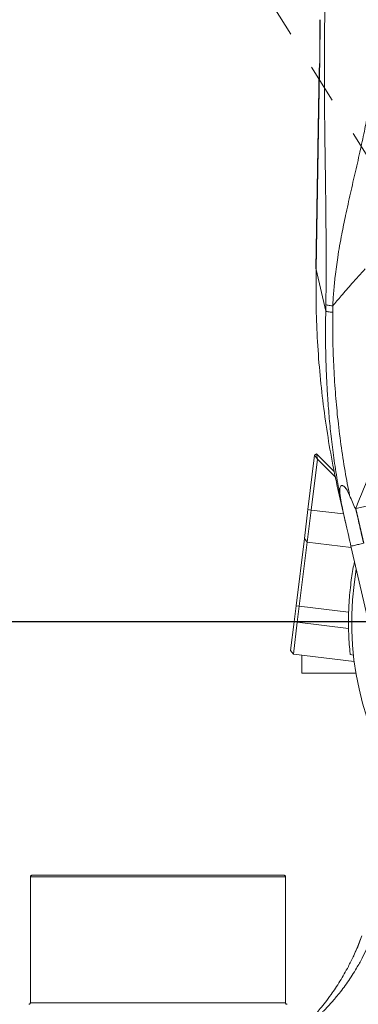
# Model space of a CAD drawing. Header units: millimetres. Extents: x -46 to 5160, y -5105 to -1541.
# Tile 8 of 104: x 763 to 868, y -3235 to -2929. Entities that reach past the tile are written whole.
import ezdxf

# ---------------------------------------------------------------- set-up
doc = ezdxf.new("R2010")
doc.units = ezdxf.units.MM
doc.header["$LTSCALE"] = 0.3175
doc.linetypes.add('ACAD_ISO10W100', pattern=[18, 12, -3, 0, -3])
doc.linetypes.add('CENTER2', pattern=[28.574999, 19.049999, -3.175, 3.175, -3.175])
for name, color, linetype, lineweight in [('1轮廓实线层', 7, 'Continuous', 18), ('7标注层', 4, 'Continuous', 13), ('中心线', 4, 'ACAD_ISO10W100', 20), ('细点划线', 6, 'CENTER2', 18)]:
    doc.layers.add(name, color=color, linetype=linetype, lineweight=lineweight)
doc.styles.add('标准汉字', font='gbenor.shx', dxfattribs={"bigfont": 'gbcbig.shx'})
doc.dimstyles.new('M1：1.5', dxfattribs={"dimscale": 1.5, "dimtxt": 3.5, "dimasz": 2.5, "dimexe": 2, "dimexo": 0, "dimgap": 1.5, "dimtad": 1, "dimdec": 4, "dimdsep": 46, "dimtxsty": '标准汉字', "dimcen": 5, "dimdle": 5, "dimclrd": 1, "dimclre": 1, "dimclrt": 256, "dimadec": 4, "dimazin": 2, "dimtfac": 1, "dimtdec": 4, "dimtmove": 0, "dimatfit": 3, "dimfxl": 1, "dimtolj": 1, "dimarcsym": 0})
doc.dimstyles.new('M1：10', dxfattribs={"dimscale": 10, "dimtxt": 3.5, "dimasz": 2.5, "dimexe": 2, "dimexo": 0, "dimgap": 1.5, "dimtad": 1, "dimdec": 4, "dimdsep": 46, "dimtxsty": '标准汉字', "dimcen": 5, "dimdle": 5, "dimclrd": 1, "dimclre": 1, "dimclrt": 256, "dimadec": 4, "dimazin": 2, "dimtfac": 1, "dimtdec": 4, "dimtmove": 0, "dimatfit": 3, "dimfxl": 1, "dimtolj": 1, "dimarcsym": 0})

# ---------------------------------------------------------------- blocks, each defined once
blk = doc.blocks.new('*D3')
at = {"layer": '7标注层', "color": 1, "lineweight": -2, "ltscale": 12, "transparency": 16777216}
for p, q in [((2294.32, -3098.45), (2294.32, -3828.98)), ((805.65, -3585.71), (805.65, -3828.98)), ((830.65, -3808.98), (2269.32, -3808.98))]:
    blk.add_line(p, q, dxfattribs=at)
at = {"layer": '7标注层', "color": 1, "transparency": 16777216}
for points in [[(830.65, -3804.81), (830.65, -3813.14), (805.65, -3808.98)], [(2269.32, -3813.14), (2269.32, -3804.81), (2294.32, -3808.98)]]:
    blk.add_solid(points, dxfattribs=at)
at = {"layer": 'Defpoints', "color": 0, "transparency": 16777216}
for p in [(2294.32, -3098.45), (805.65, -3585.71), (2294.32, -3808.98)]:
    blk.add_point(p, dxfattribs=at)
at = {"layer": '7标注层', "transparency": 16777216, "insert": (1549.99, -3776.48), "char_height": 35, "attachment_point": 5, "style": '标准汉字'}
blk.add_mtext('\\A1;1488.7', dxfattribs=at)
blk = doc.blocks.new('*D5')
at = {"layer": '7标注层', "color": 1, "lineweight": -2, "ltscale": 12, "transparency": 16777216}
for p, q in [((892.65, -3116.07), (405.91, -3116.07)), ((425.91, -3551.07), (425.91, -3141.07)), ((678.32, -3576.07), (405.91, -3576.07))]:
    blk.add_line(p, q, dxfattribs=at)
at = {"layer": '7标注层', "color": 1, "transparency": 16777216}
for points in [[(430.08, -3141.07), (421.74, -3141.07), (425.91, -3116.07)], [(421.74, -3551.07), (430.08, -3551.07), (425.91, -3576.07)]]:
    blk.add_solid(points, dxfattribs=at)
at = {"layer": 'Defpoints', "color": 0, "transparency": 16777216}
for p in [(425.91, -3116.07), (892.65, -3116.07), (678.32, -3576.07)]:
    blk.add_point(p, dxfattribs=at)
at = {"layer": '7标注层', "transparency": 16777216, "insert": (393.41, -3346.07), "char_height": 35, "attachment_point": 5, "rotation": 90, "style": '标准汉字'}
blk.add_mtext('\\A1;460', dxfattribs=at)
blk = doc.blocks.new('*D6')
at = {"layer": '7标注层', "color": 1, "lineweight": -2, "ltscale": 12, "transparency": 16777216}
for p, q in [((872.99, -2502.07), (405.91, -2502.07)), ((425.91, -2527.07), (425.91, -3091.07)), ((883.28, -3116.07), (405.91, -3116.07))]:
    blk.add_line(p, q, dxfattribs=at)
at = {"layer": '7标注层', "color": 1, "transparency": 16777216}
for points in [[(430.08, -2527.07), (421.74, -2527.07), (425.91, -2502.07)], [(421.74, -3091.07), (430.08, -3091.07), (425.91, -3116.07)]]:
    blk.add_solid(points, dxfattribs=at)
at = {"layer": 'Defpoints', "color": 0, "transparency": 16777216}
for p in [(872.99, -2502.07), (425.91, -3116.07), (883.28, -3116.07)]:
    blk.add_point(p, dxfattribs=at)
at = {"layer": '7标注层', "transparency": 16777216, "insert": (393.41, -2809.07), "char_height": 35, "attachment_point": 5, "rotation": 90, "style": '标准汉字'}
blk.add_mtext('\\A1;614', dxfattribs=at)
blk = doc.blocks.new('*D15')
at = {"layer": '7标注层', "color": 1, "lineweight": -2, "ltscale": 12, "transparency": 16777216}
blk.add_arc((960.65, -3116.07), 402.44, 93.5599, 118.4401, dxfattribs=at)
at = {"layer": '7标注层', "color": 1, "transparency": 16777216}
for points in [[(935.79, -2718.57), (935.53, -2710.24), (960.65, -2713.63)], [(766.9, -2758.6), (771.09, -2765.8), (747.39, -2774.78)]]:
    blk.add_solid(points, dxfattribs=at)
at = {"layer": 'Defpoints', "color": 0, "transparency": 16777216}
for p in [(960.65, -2413.51), (635.28, -2595.36), (886.16, -2720.58), (960.65, -3116.07), (960.65, -3228.32)]:
    blk.add_point(p, dxfattribs=at)
at = {"layer": '7标注层', "transparency": 16777216, "insert": (816.47, -2705.72), "char_height": 35, "attachment_point": 5, "rotation": 19.3597, "style": '标准汉字'}
blk.add_mtext('\\A1;32%%d', dxfattribs=at)
blk = doc.blocks.new('*D19')
at = {"layer": '7标注层', "color": 1, "lineweight": -2, "ltscale": 12, "transparency": 16777216}
for p, q in [((960.65, -3116.07), (960.65, -3667.39)), ((805.65, -3401.07), (805.65, -3667.39)), ((830.65, -3647.39), (935.65, -3647.39))]:
    blk.add_line(p, q, dxfattribs=at)
at = {"layer": '7标注层', "color": 1, "transparency": 16777216}
for points in [[(830.65, -3643.22), (830.65, -3651.55), (805.65, -3647.39)], [(935.65, -3651.55), (935.65, -3643.22), (960.65, -3647.39)]]:
    blk.add_solid(points, dxfattribs=at)
at = {"layer": 'Defpoints', "color": 0, "transparency": 16777216}
for p in [(960.65, -3116.07), (805.65, -3401.07), (960.65, -3647.39)]:
    blk.add_point(p, dxfattribs=at)
at = {"layer": '7标注层', "transparency": 16777216, "insert": (883.15, -3614.89), "char_height": 35, "attachment_point": 5, "style": '标准汉字', "bg_fill": 3, "box_fill_scale": 1.1, "bg_fill_color": 257, "bg_fill_transparency": 0}
blk.add_mtext('\\A1;155', dxfattribs=at)

msp = doc.modelspace()

# ---------------------------------------------------------------- linework, layer by layer
at = {"layer": '1轮廓实线层', "linetype": 'Continuous', "ltscale": 12}
for p, q in [((855.59011, -2944.4831), (854.51445, -3006.60218)), ((855.65793, -2944.48398), (855.72095, -2944.76011)), ((854.6453, -3006.87919), (855.72095, -2944.76011)), ((854.6453, -3006.87919), (854.58223, -3006.60306)), ((857.60735, -3019.70931), (854.6453, -3006.87919)), ((857.64068, -3017.7388), (857.60735, -3019.70931)), ((859.76045, -3020.11933), (859.79525, -3018.12348)), ((852.08285, -3081.26137), (854.15058, -3064.4211)), ((855.01512, -3065.58544), (853.0754, -3081.38324)), ((854.15058, -3064.4211), (854.7762, -3063.93231)), ((855.01512, -3065.58544), (854.15058, -3064.4211)), ((854.7762, -3063.93231), (860.23903, -3069.39514)), ((855.01512, -3065.58544), (854.7762, -3063.93231)), ((860.61867, -3071.18899), (855.01512, -3065.58544)), ((862.05605, -3077.98076), (863.93364, -3086.1135)), ((885.81977, -3076.57652), (866.88395, -3080.94819)), ((850.98603, -3090.19428), (852.08285, -3081.26137)), ((853.0754, -3081.38324), (851.8567, -3091.3087)), ((852.08285, -3081.26137), (853.0754, -3081.38324)), ((853.0754, -3081.38324), (863.12649, -3082.61736)), ((866.84827, -3080.96194), (866.88395, -3080.94819)), ((866.88395, -3080.94819), (869.36321, -3091.68706)), ((848.42677, -3111.03775), (850.98603, -3090.19428)), ((851.8567, -3091.3087), (850.98603, -3090.19428)), ((851.8567, -3091.3087), (849.41932, -3111.15962)), ((865.52037, -3092.98638), (851.8567, -3091.3087)), ((875.39305, -3135.74964), (865.43004, -3092.5951)), ((847.81742, -3116.00048), (848.42677, -3111.03775)), ((849.41932, -3111.15962), (848.42677, -3111.03775)), ((849.41932, -3111.15962), (848.80997, -3116.12235)), ((864.69828, -3113.03564), (849.41932, -3111.15962)), ((846.7206, -3124.9334), (847.81742, -3116.00048)), ((848.80997, -3116.12235), (847.59128, -3126.04781)), ((848.80997, -3116.12235), (847.81742, -3116.00048)), ((848.80997, -3116.12235), (864.67134, -3118.06988)), ((847.59128, -3126.04781), (846.7206, -3124.9334)), ((866.44965, -3128.36333), (847.59128, -3126.04781)), ((850.25043, -3126.37432), (850.25043, -3131.94137)), ((865.18604, -3126.19316), (866.20521, -3126.3183)), ((850.22543, -3131.94137), (866.98621, -3131.94137)), ((766.15043, -3195.06642), (766.15043, -3234.06642)), ((845.15043, -3234.06642), (845.15043, -3195.06642))]:
    msp.add_line(p, q, dxfattribs=at)
at = {"layer": '1轮廓实线层', "linetype": 'Continuous', "lineweight": 0, "ltscale": 12}
for radius, start, end in [(95, 170.0804578, 258.75), (96, 178.1908373, 181.1958158)]:
    msp.add_arc((960.65043, -3116.06642), radius, start, end, dxfattribs=at)
at = {"layer": '1轮廓实线层', "linetype": 'Continuous', "ltscale": 12}
for points, knots in [([(857.78167, -2815.78556), (857.77225, -2820.53231), (857.75425, -2829.60496), (857.72177, -2842.73598), (857.6867, -2854.72733), (857.6484, -2865.84083), (857.60704, -2876.22153), (857.563, -2885.88774), (857.5182, -2894.59872), (857.47373, -2902.42187), (857.42923, -2909.57949), (857.38374, -2916.32008), (857.33771, -2922.62398), (857.29325, -2928.48558), (857.25091, -2933.38004), (857.21791, -2937.21526), (857.19588, -2940.20271), (857.18195, -2943.09434), (857.17876, -2946.12946), (857.18627, -2949.38555), (857.20428, -2952.85214), (857.23022, -2956.21193), (857.26165, -2959.44526), (857.29624, -2962.52413), (857.33503, -2965.63414), (857.37192, -2968.39377), (857.40795, -2970.9938), (857.44358, -2973.54712), (857.48116, -2976.22945), (857.5148, -2978.66911), (857.56489, -2982.37263), (857.62771, -2987.32729), (857.68939, -2993.51917), (857.72565, -2999.20391), (857.73772, -3004.4424), (857.72648, -3009.19835), (857.69605, -3013.60007), (857.65892, -3016.37561), (857.64068, -3017.7388)], [0, 0, 0, 0, 96730.599919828, 184884.95728238, 267604.52779084, 341127.260690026, 411412.62740776, 479220.727826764, 538207.195351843, 589047.290374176, 638779.11207555, 684219.296155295, 726580.642199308, 767432.870384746, 803860.574400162, 826533.710120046, 845752.919688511, 864830.362826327, 885488.117193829, 907589.320992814, 931180.426677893, 956175.211336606, 976167.038927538, 997247.951861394, 1019146.885974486, 1039831.905135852, 1053779.704399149, 1072430.425885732, 1092162.653455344, 1108757.041141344, 1122424.608200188, 1168040.16348917, 1210196.359687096, 1248953.314646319, 1283996.941488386, 1316930.237184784, 1345859.158024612, 1373781.180132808, 1373781.180132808, 1373781.180132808, 1373781.180132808]), ([(859.79526, -3018.12348), (859.87611, -3016.60567), (860.03875, -3013.55266), (860.54694, -3008.55389), (861.35273, -3002.63947), (862.45792, -2996.36054), (863.81763, -2989.70641), (865.25218, -2983.26046), (866.8384, -2976.41651), (868.35569, -2969.78708), (869.6759, -2963.60148), (870.81676, -2957.587), (871.64711, -2952.28494), (872.25852, -2947.03132), (872.62616, -2942.29437), (872.71763, -2937.06997), (872.80551, -2931.59017), (872.87925, -2927.274), (872.92507, -2924.37548), (872.94636, -2922.99914), (872.96745, -2921.60134), (872.98858, -2920.16893), (873.01088, -2918.70168), (873.03014, -2917.49384), (873.0494, -2916.23299), (873.07514, -2914.51404), (873.10816, -2912.29118), (873.143, -2909.90864), (873.1736, -2907.79061), (873.20337, -2905.70622), (873.22276, -2904.32778), (873.23248, -2903.63676)], [0, 0, 0, 0, 43559.678769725, 87618.098824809, 144140.526651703, 214940.418845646, 270749.598035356, 339264.694225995, 404580.138314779, 472333.34168344, 534166.49854815, 585566.932540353, 647258.705182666, 687244.509262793, 736261.002556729, 782406.023109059, 835734.365113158, 892017.239948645, 905049.668569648, 918083.127834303, 931117.604219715, 944757.102946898, 958771.538674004, 972793.994637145, 979064.230944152, 994582.139368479, 1021613.575784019, 1042190.807300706, 1062237.563878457, 1081754.001837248, 1101372.651162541, 1101372.651162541, 1101372.651162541, 1101372.651162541]), ([(855.83092, -2929.42912), (855.82576, -2931.92041), (855.81545, -2936.903), (855.73954, -2941.85249), (855.70158, -2944.32725)], [0, 0, 0, 0, 48488.714371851, 96977.691202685, 96977.691202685, 96977.691202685, 96977.691202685]), ([(855.72095, -2944.76011), (855.7595, -2942.21344), (855.83658, -2937.12027), (855.8476, -2931.99278), (855.85311, -2929.42912)], [0, 0, 0, 0, 48488.350185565, 96973.175694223, 96973.175694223, 96973.175694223, 96973.175694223]), ([(855.76756, -2944.24111), (855.70829, -2944.27576), (855.5742, -2944.35414), (855.62795, -2944.43748), (855.65793, -2944.48398)], [0, 0, 0, 0, 42846.253934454, 96928.184751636, 96928.184751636, 96928.184751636, 96928.184751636]), ([(862.05605, -3077.98076), (861.28795, -3074.48625), (859.80512, -3067.74007), (858.0405, -3057.53091), (856.62526, -3047.39737), (855.55751, -3037.03292), (854.87516, -3026.72873), (854.54402, -3016.65074), (854.61207, -3010.08479), (854.6453, -3006.87919)], [0, 0, 0, 0, 41340.522082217, 79808.210578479, 119705.476016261, 159586.513858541, 200217.655458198, 239059.405961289, 276112.216349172, 276112.216349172, 276112.216349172, 276112.216349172]), ([(869.86645, -3006.68682), (868.46576, -3008.1893), (865.90797, -3010.93295), (862.57472, -3014.76498), (860.64701, -3017.09428), (859.79526, -3018.12348)], [0, 0, 0, 0, 51387.418421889, 93837.733209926, 127442.722702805, 127442.722702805, 127442.722702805, 127442.722702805]), ([(859.79525, -3018.12348), (859.52674, -3018.09876), (858.97826, -3018.04825), (858.31214, -3017.94895), (857.8231, -3017.84192), (857.70061, -3017.77268), (857.64068, -3017.7388)], [0, 0, 0, 0, 41902.366649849, 85590.059530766, 129247.108298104, 171064.915846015, 171064.915846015, 171064.915846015, 171064.915846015]), ([(862.41882, -3079.00957), (861.99263, -3076.74544), (861.13524, -3072.19053), (860.1041, -3065.35624), (859.26971, -3058.69957), (858.6273, -3052.2606), (858.16827, -3046.26285), (857.8417, -3040.40129), (857.63744, -3034.80851), (857.54165, -3029.3239), (857.53324, -3024.33393), (857.58372, -3021.1842), (857.60735, -3019.70931)], [0, 0, 0, 0, 47027.287143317, 94607.96216392, 139495.776028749, 181506.704456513, 223423.543053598, 258513.778087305, 297060.631567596, 333062.044749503, 365471.972824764, 394012.764546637, 394012.764546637, 394012.764546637, 394012.764546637]), ([(857.60735, -3019.70931), (857.66709, -3019.75081), (857.78919, -3019.83565), (858.2788, -3019.95449), (858.94524, -3020.05579), (859.49264, -3020.09846), (859.76045, -3020.11933)], [0, 0, 0, 0, 41840.800511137, 85522.016940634, 129203.197767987, 171043.906249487, 171043.906249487, 171043.906249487, 171043.906249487]), ([(865.00701, -3076.91551), (864.52043, -3074.41229), (863.50604, -3069.19366), (862.27282, -3061.07963), (861.28354, -3052.89206), (860.54078, -3044.64385), (860.04952, -3036.62691), (859.75979, -3028.37959), (859.76023, -3022.94176), (859.76045, -3020.11933)], [0, 0, 0, 0, 37959.101181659, 79135.796538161, 120645.585813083, 158205.738318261, 198913.98947966, 235973.293694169, 275966.122148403, 275966.122148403, 275966.122148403, 275966.122148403]), ([(866.88395, -3080.94819), (868.48026, -3076.94005), (871.60338, -3069.09825), (875.28308, -3061.45735), (877.082, -3057.72191)], [0, 0, 0, 0, 49115.187951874, 96092.117855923, 96092.117855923, 96092.117855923, 96092.117855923]), ([(862.41882, -3079.00957), (862.24025, -3078.05862), (861.99572, -3076.75646), (861.89941, -3075.20447), (861.96811, -3074.41429), (862.21422, -3073.96826), (862.45856, -3073.82173), (862.68287, -3073.79704), (862.94546, -3073.86914), (863.26567, -3074.05943), (863.83152, -3074.60624), (864.43948, -3075.59787), (864.81501, -3076.46976), (865.00701, -3076.91551)], [0, 0, 0, 0, 125343.43781996, 171634.704182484, 221494.879650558, 246531.39097315, 257675.145653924, 268916.688259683, 278904.475667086, 291007.958167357, 310884.489541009, 366278.337886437, 424222.137668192, 424222.137668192, 424222.137668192, 424222.137668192]), ([(865.007, -3076.91551), (865.29155, -3077.59327), (865.86137, -3078.9505), (866.38912, -3080.35566), (866.84204, -3080.95372), (866.84827, -3080.96194)], [0, 0, 0, 0, 62919.757623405, 125998.906459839, 126878.07217655, 126878.07217655, 126878.07217655, 126878.07217655]), ([(863.93364, -3086.1135), (863.92599, -3086.08032), (863.91775, -3086.04464), (863.8666, -3085.82262), (863.72861, -3085.22053), (863.45753, -3084.01508), (862.98118, -3081.83318), (862.64282, -3080.13428), (862.41882, -3079.00957)], [0, 0, 0, 0, 3283.732876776, 3531.940786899, 21989.450674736, 63081.116255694, 124416.630301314, 244556.190550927, 244556.190550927, 244556.190550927, 244556.190550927]), ([(866.84827, -3080.96194), (867.09964, -3082.05006), (867.70364, -3084.66467), (868.54332, -3088.29995), (869.12224, -3090.8065), (869.32751, -3091.69529)], [0, 0, 0, 0, 39960.700145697, 96019.594507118, 126818.215028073, 126818.215028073, 126818.215028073, 126818.215028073]), ([(865.43004, -3092.5951), (865.19716, -3091.5864), (864.69477, -3089.4103), (864.19939, -3087.26459), (863.93364, -3086.1135)], [0, 0, 0, 0, 44496.821750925, 95994.26509061, 95994.26509061, 95994.26509061, 95994.26509061]), ([(866.50992, -3097.27259), (866.49524, -3097.34301), (866.35444, -3098.01823), (866.04106, -3099.73367), (865.61771, -3102.36504), (865.23518, -3105.35899), (864.88384, -3108.9156), (864.76577, -3111.53713), (864.69828, -3113.03564)], [0, 0, 0, 0, 5228.073324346, 50133.45746009, 95036.438822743, 139798.435194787, 184558.113925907, 244282.950325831, 244282.950325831, 244282.950325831, 244282.950325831]), ([(864.67134, -3118.06988), (864.70762, -3119.21838), (864.78017, -3121.51508), (864.99751, -3124.33184), (865.13042, -3125.64403), (865.18604, -3126.19316)], [0, 0, 0, 0, 46534.023707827, 93055.762081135, 126534.399247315, 126534.399247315, 126534.399247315, 126534.399247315]), ([(766.65043, -3194.56642), (766.58767, -3194.57334), (766.45698, -3194.58776), (766.29775, -3194.69629), (766.19707, -3194.83885), (766.15197, -3194.96529), (766.15455, -3195.04137), (766.15538, -3195.06572)], [0, 0, 0, 0, 48109.563584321, 100182.686973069, 142013.708001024, 181734.947274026, 200425.970383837, 200425.970383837, 200425.970383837, 200425.970383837]), ([(766.76004, -3194.56642), (766.76128, -3194.56642), (766.76435, -3194.56642), (767.95899, -3194.56642), (770.12117, -3194.56642), (773.27232, -3194.56642), (777.24683, -3194.56642), (781.98397, -3194.56642), (787.3298, -3194.56642), (793.16586, -3194.56642), (799.32348, -3194.56642), (805.65018, -3194.56642), (811.97712, -3194.56642), (818.13452, -3194.56642), (823.97082, -3194.56642), (829.31649, -3194.56642), (834.05385, -3194.56642), (838.02826, -3194.56642), (841.17958, -3194.56642), (843.34173, -3194.56642), (844.53647, -3194.56642), (844.53954, -3194.56642), (844.5408, -3194.56642)], [0, 0, 0, 0, 26895.541801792, 66189.520879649, 105478.790233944, 144772.769311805, 184062.038665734, 223356.017743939, 262645.287098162, 301939.266176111, 341228.535530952, 380522.514608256, 419811.783962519, 459105.763040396, 498395.032394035, 537689.011472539, 576978.280826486, 616272.259904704, 655561.529259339, 694855.508336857, 734144.777691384, 761045.035874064, 761045.035874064, 761045.035874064, 761045.035874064]), ([(845.14547, -3195.06572), (845.1463, -3195.04137), (845.14888, -3194.96529), (845.10379, -3194.83885), (845.00311, -3194.69629), (844.84387, -3194.58776), (844.71319, -3194.57334), (844.65043, -3194.56642)], [0, 0, 0, 0, 18634.785307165, 58236.510980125, 99941.670478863, 151858.115814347, 199822.926937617, 199822.926937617, 199822.926937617, 199822.926937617]), ([(766.26254, -3195.06642), (766.26505, -3195.06642), (766.27122, -3195.06642), (767.47269, -3195.06642), (769.67189, -3195.06642), (772.85458, -3195.06642), (776.88772, -3195.06642), (781.67872, -3195.06642), (787.09824, -3195.06642), (793.00497, -3195.06642), (799.2436, -3195.06642), (805.65043, -3195.06642), (812.05726, -3195.06642), (818.29589, -3195.06642), (824.20262, -3195.06642), (829.62214, -3195.06642), (834.41313, -3195.06642), (838.44628, -3195.06642), (841.62896, -3195.06642), (843.82816, -3195.06642), (845.02963, -3195.06642), (845.03581, -3195.06642), (845.03832, -3195.06642)], [0, 0, 0, 0, 26897.032095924, 66187.643599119, 105478.255102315, 144768.866605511, 184059.478108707, 223350.089611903, 262640.701115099, 301931.312618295, 341221.924121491, 380512.535624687, 419803.147127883, 459093.758631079, 498384.370134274, 537674.98163747, 576965.593140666, 616256.204643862, 655546.816147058, 694837.427650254, 734128.03915345, 761025.071502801, 761025.071502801, 761025.071502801, 761025.071502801]), ([(868.76953, -3213.32395), (868.37313, -3214.38777), (867.56626, -3216.55315), (866.16236, -3219.7392), (864.3266, -3223.45876), (861.99292, -3227.53818), (859.56267, -3231.17797), (857.51671, -3233.92669), (855.92783, -3235.90503), (854.39176, -3237.70201), (853.03202, -3239.19279), (852.51881, -3239.7298), (852.27491, -3239.98501)], [0, 0, 0, 0, 31060.902172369, 63223.817688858, 96475.439117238, 149019.636302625, 203248.208080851, 238886.251891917, 273128.487615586, 305639.59880896, 349670.07264336, 389546.3337449, 389546.3337449, 389546.3337449, 389546.3337449]), ([(854.43989, -3239.09095), (854.67728, -3238.86919), (855.18368, -3238.39614), (856.34705, -3237.26038), (857.43874, -3236.1398), (858.30582, -3235.21946), (859.27384, -3234.15276), (860.33167, -3232.9362), (861.55068, -3231.46464), (862.91217, -3229.71975), (864.37139, -3227.70837), (865.79765, -3225.58142), (867.30834, -3223.13403), (868.8316, -3220.39149), (870.3261, -3217.37098), (871.17649, -3215.33469), (871.59429, -3214.33425)], [0, 0, 0, 0, 50048.175652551, 106761.831369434, 131523.7557359, 158295.907089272, 186258.252542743, 215405.150307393, 246179.825759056, 284698.487260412, 323360.546172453, 361556.166397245, 398862.523531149, 447422.442876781, 492751.992378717, 536532.166749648, 536532.166749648, 536532.166749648, 536532.166749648]), ([(868.815, -3213.34021), (868.24113, -3214.85712), (867.22685, -3217.53817), (866.00864, -3220.04308), (865.47968, -3221.13074)], [0, 0, 0, 0, 53858.414493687, 95192.083733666, 95192.083733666, 95192.083733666, 95192.083733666]), ([(766.14551, -3234.06565), (766.14636, -3234.09049), (766.149, -3234.16707), (766.10384, -3234.294), (766.00312, -3234.43656), (765.84389, -3234.54508), (765.71321, -3234.55949), (765.65045, -3234.56642)], [0, 0, 0, 0, 18985.502044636, 58531.538332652, 100178.154215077, 152018.682537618, 199913.603604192, 199913.603604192, 199913.603604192, 199913.603604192]), ([(766.26254, -3234.06642), (766.26505, -3234.06642), (766.27122, -3234.06642), (767.47269, -3234.06642), (769.67189, -3234.06642), (772.85458, -3234.06642), (776.88772, -3234.06642), (781.67872, -3234.06642), (787.09824, -3234.06642), (793.00497, -3234.06642), (799.2436, -3234.06642), (805.65043, -3234.06642), (812.05726, -3234.06642), (818.29589, -3234.06642), (824.20262, -3234.06642), (829.62214, -3234.06642), (834.41313, -3234.06642), (838.44628, -3234.06642), (841.62896, -3234.06642), (843.82816, -3234.06642), (845.02963, -3234.06642), (845.03581, -3234.06642), (845.03832, -3234.06642)], [0, 0, 0, 0, 26828.862835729, 66019.894135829, 105210.92543593, 144401.956736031, 183592.988036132, 222784.019336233, 261975.050636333, 301166.081936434, 340357.113236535, 379548.144536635, 418739.175836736, 457930.207136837, 497121.238436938, 536312.269737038, 575503.301037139, 614694.33233724, 653885.363637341, 693076.394937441, 732267.426237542, 759096.289326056, 759096.289326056, 759096.289326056, 759096.289326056]), ([(845.6504, -3234.56642), (845.58765, -3234.55949), (845.45696, -3234.54508), (845.29774, -3234.43656), (845.19702, -3234.294), (845.15185, -3234.16707), (845.15449, -3234.09049), (845.15535, -3234.06565)], [0, 0, 0, 0, 47749.455576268, 99432.53488956, 140952.662508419, 180378.590370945, 199306.429775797, 199306.429775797, 199306.429775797, 199306.429775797])]:
    msp.add_open_spline(points, degree=3, knots=knots, dxfattribs=at)
msp.add_open_spline([(869.32752, -3091.69529), (868.8168, -3091.8132), (867.79537, -3092.04902), (866.50708, -3092.34644), (865.60579, -3092.55452), (865.48862, -3092.58157), (865.43004, -3092.5951)], degree=3, dxfattribs=at)
at = {"layer": '中心线', "ltscale": 12}
msp.add_line((834.2899, -3116.06642), (1086.78757, -3116.06642), dxfattribs=at)
at = {"layer": '细点划线', "color": 2, "ltscale": 12}
msp.add_line((635.28, -2595.36489), (960.65043, -3116.06642), dxfattribs=at)

# ---------------------------------------------------------------- dimensions: what is measured, and where the dimension line sits
at = {"layer": '7标注层', "ltscale": 12}
dim = msp.add_angular_dim_2l(base=(886.1615, -2720.58389), line1=((635.28, -2595.36489), (960.65043, -3116.06642)), line2=((960.65043, -2413.50594), (960.65043, -3228.31525)), dimstyle='M1：10', override={"dimtad": 1, "dimtih": 0, "dimtoh": 0, "dimsah": 1, "dimtzin": 8}, dxfattribs=at)
dim.commit()
dim.dimension.update_dxf_attribs({"geometry": '*D15', "text_midpoint": (827.24345, -2736.38549), "dimtype": 162})
for p1, p2, angle, picture, middle in [((872.98608, -2502.06642), (883.27696, -3116.06642), 270, '*D6', (393.40951, -2809.06642)), ((678.32231, -3576.06642), (892.65043, -3116.06642), 90, '*D5', (393.40951, -3346.06642))]:
    dim = msp.add_linear_dim(base=(425.90951, -3116.06642), p1=p1, p2=p2, angle=angle, dimstyle='M1：10', override={"dimsah": 1, "dimtzin": 8}, dxfattribs=at)
    dim.commit()
    dim.dimension.update_dxf_attribs({"geometry": picture, "text_midpoint": middle})
dim = msp.add_linear_dim(base=(2294.32158, -3808.97669), p1=(805.65043, -3585.70958), p2=(2294.32158, -3098.44644), dimstyle='M1：10', override={"dimdec": 1, "dimsah": 1, "dimtzin": 8}, dxfattribs=at)
dim.commit()
dim.dimension.update_dxf_attribs({"geometry": '*D3', "text_midpoint": (1549.986, -3776.47669)})

# ---------------------------------------------------------------- next in the draw order: dimensions: what is measured, and where the dimension line sits
dim = msp.add_linear_dim(base=(960.65043, -3647.38556), p1=(805.65043, -3401.06642), p2=(960.65043, -3116.06642), dimstyle='M1：1.5', override={"dimscale": 10, "dimsah": 1, "dimtfill": 1, "dimtzin": 8}, dxfattribs=at)
dim.commit()
dim.dimension.update_dxf_attribs({"geometry": '*D19', "text_midpoint": (883.15043, -3614.88556)})

doc.saveas('drawing.dxf')
